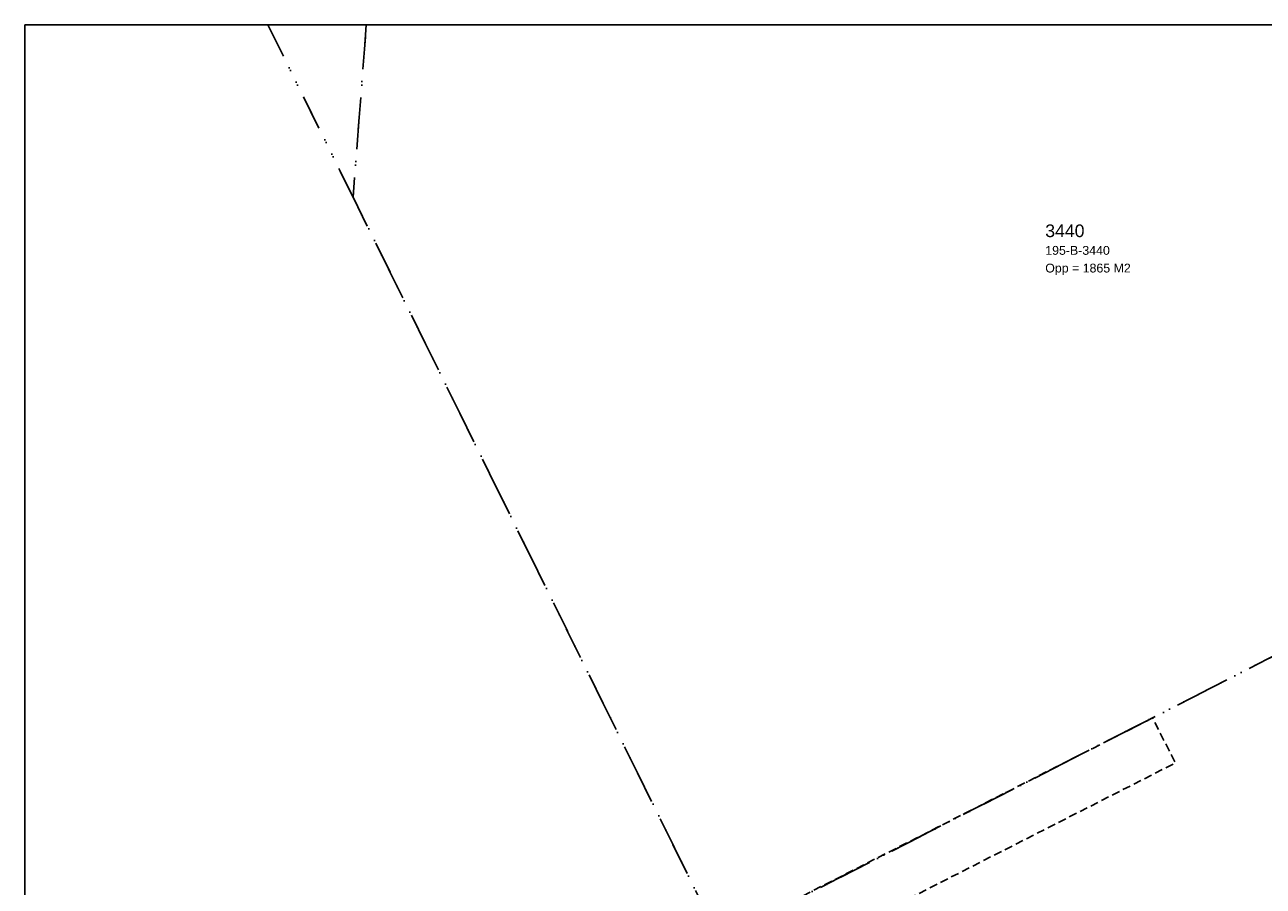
# Model space of a CAD drawing. Extents: x 188281465 to 188381465, y 415175268 to 415275268.
# Tile 2 of 3: x 188281465 to 188330468, y 415241171 to 415275268. Entities that reach past the tile are written whole.
import ezdxf

# ---------------------------------------------------------------- set-up
doc = ezdxf.new("R2010")
doc.units = 0
doc.header["$LTSCALE"] = 100
for name, pattern in [('DIVIDE', [31.75, 12.7, -6.35, 0, -6.35, 0, -6.35]), ('HIDDEN', [9.525, 6.35, -3.175]), ('HIDDEN2', [4.7625, 3.175, -1.5875])]:
    doc.linetypes.add(name, pattern=pattern)
for name, color, linetype in [('KADASTRALE_CODE', 212, 'Continuous'), ('KADASTRALE_OPPERVLAK', 212, 'Continuous'), ('ONBEGROEIDTERREINDEEL', 15, 'HIDDEN2'), ('OVERIGBOUWWERK', 244, 'HIDDEN2'), ('PERCEEL', 212, 'DIVIDE'), ('PERCEELNUMMER', 212, 'Continuous'), ('RASTERVERDELING', 8, 'HIDDEN')]:
    doc.layers.add(name, color=color, linetype=linetype)
doc.styles.get("Standard").update_dxf_attribs({"font": 'arial.ttf'})

msp = doc.modelspace()

# ---------------------------------------------------------------- linework, layer by layer
at = {"layer": 'ONBEGROEIDTERREINDEEL', "flags": 128}
msp.add_lwpolyline([(188356038, 415257355), (188353706, 415261912), (188349398, 415270330), (188346870.746142, 415275268), (188281465, 415275268), (188281465, 415184272.283242), (188284275, 415185192), (188289528, 415187219), (188290412, 415187560), (188292858, 415188504), (188294760, 415189321), (188295633, 415189696), (188296875, 415190202), (188301119, 415192202), (188301809, 415192522), (188301913, 415192570), (188301182, 415194274), (188305658, 415196435), (188306494, 415194763), (188306596, 415194812), (188308066, 415195520), (188310146, 415196660), (188311023, 415197140), (188315301, 415199484), (188318352, 415201273), (188319215, 415201780), (188319382, 415201878), (188323582, 415204341), (188325622, 415205711), (188326453, 415206268), (188331435, 415209613), (188332265, 415210171), (188334499, 415211671), (188337205, 415213577), (188338022, 415214152), (188345577, 415219474), (188346604, 415220203), (188347419, 415220783), (188352717, 415224550), (188353531, 415225129), (188355316, 415226398), (188358458, 415228553), (188359283, 415229119), (188361418, 415230584), (188362571, 415231379), (188362575, 415231382), (188363427, 415232147), (188363944, 415232757), (188364566, 415233540), (188365087, 415234622), (188365450, 415236025), (188365573, 415237370), (188365469, 415238465), (188365190, 415239373), (188364592, 415240749), (188364089, 415241719), (188360659, 415248340), (188360633, 415248391), (188360080, 415249456), (188356038, 415257355)], dxfattribs=at)
at = {"layer": 'OVERIGBOUWWERK', "flags": 128}
msp.add_lwpolyline([(188302024, 415235586), (188302931, 415233804), (188326994, 415246050), (188326087, 415247833), (188302024, 415235586)], dxfattribs=at)
at = {"layer": 'PERCEEL', "flags": 128}
for points in [[(188281465, 415217009.252354), (188294711, 415189256), (188302508, 415192767), (188314653, 415199403), (188319178, 415202074), (188301942, 415235497), (188308987, 415239097), (188308126, 415240765), (188294456, 415268441), (188291084.266963, 415275268), (188281465, 415275268), (188281465, 415217009.252354)], [(188291084.266963, 415275268), (188294456, 415268441), (188294978.600818, 415275268), (188291084.266963, 415275268)], [(188294456, 415268441), (188308126, 415240765), (188308987, 415239097), (188353531, 415261859), (188346680.9536, 415275268), (188294978.600818, 415275268), (188294456, 415268441)], [(188326123.986907, 415206444.142853), (188360437, 415229854), (188363567, 415242215), (188353664, 415261599), (188353531, 415261859), (188308987, 415239097), (188309049, 415238978), (188326123.986907, 415206444.142853)]]:
    msp.add_lwpolyline(points, dxfattribs=at)
at = {"layer": 'RASTERVERDELING', "flags": 128}
msp.add_lwpolyline([(188281465, 415175268), (188381465, 415175268), (188381465, 415275268), (188281465, 415275268), (188281465, 415175268)], dxfattribs=at)

# ---------------------------------------------------------------- texts
at = {"layer": 'KADASTRALE_CODE'}
msp.add_text('195-B-3440', height=350, dxfattribs=at).set_placement((188321843, 415266163))
at = {"layer": 'KADASTRALE_OPPERVLAK'}
msp.add_text('Opp = 1865 M2', height=350, dxfattribs=at).set_placement((188321843, 415265463))
at = {"layer": 'PERCEELNUMMER'}
msp.add_text('3440', height=500, dxfattribs=at).set_placement((188321843, 415266863))

doc.saveas('drawing.dxf')
